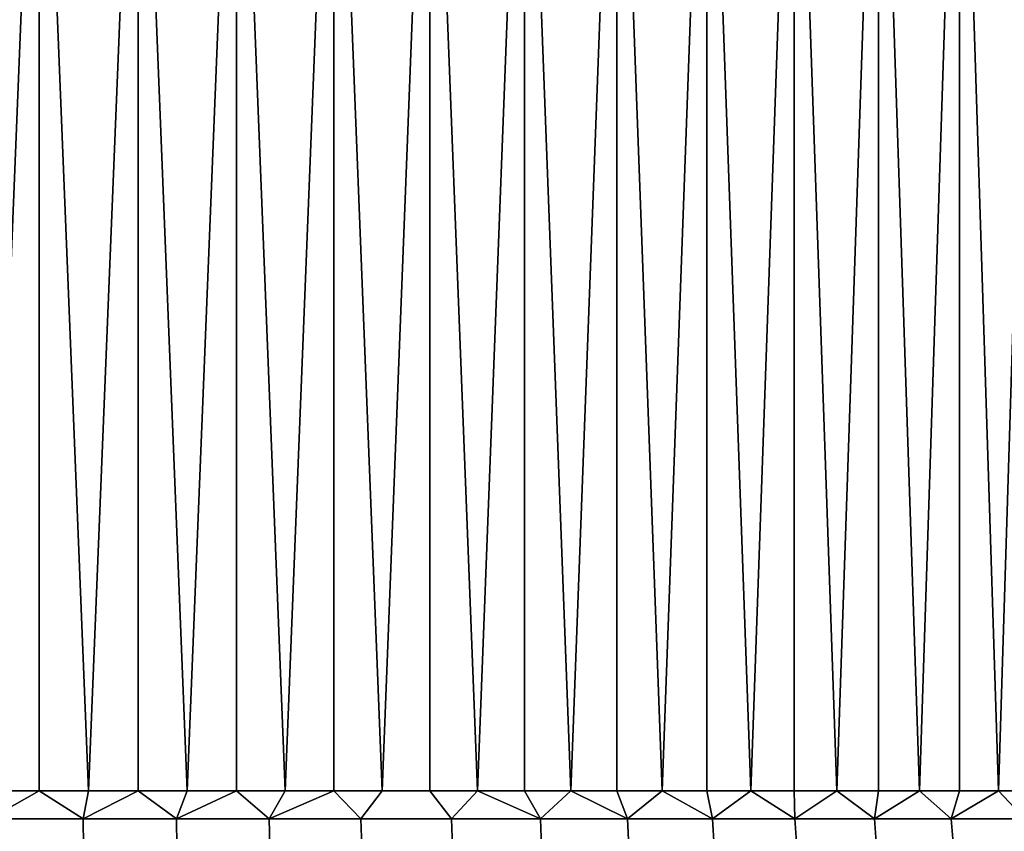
# Model space of a CAD drawing. Header units: metres. Extents: x -109 to 109, y -100 to 58.
# Tile 51 of 256: x -76.31 to -70.21, y 3.15 to 8.18. Entities that reach past the tile are written whole.
import ezdxf

# ---------------------------------------------------------------- set-up
doc = ezdxf.new("R2010")
doc.units = ezdxf.units.M
doc.layers.add('solid_21_062_100_XXX', color=7, linetype='CONTINUOUS')

msp = doc.modelspace()

# ---------------------------------------------------------------- linework, layer by layer
at = {"layer": 'solid_21_062_100_XXX'}
for points in [[(-76.5, 3.400415, 9.9775), (-76.192741, 3.400415, 9.972768), (-76.192734, 11, 9.972766), (-76.807266, 11, 9.972766)], [(-76.5, 3.400415, -9.9775), (-76.807259, 3.400415, -9.972768), (-76.807266, 11, -9.972766), (-76.192734, 11, -9.972766)], [(-76.192741, 3.400415, -9.972768), (-76.5, 3.400415, -9.9775), (-76.192734, 11, -9.972766)], [(-76.192741, 3.400415, 9.972768), (-75.885773, 3.400415, 9.958576), (-76.192734, 11, 9.972766)], [(-75.885773, 3.400415, -9.958576), (-76.192741, 3.400415, -9.972768), (-76.192734, 11, -9.972766), (-75.579369, 11, -9.934935)], [(-75.885773, 3.400415, 9.958576), (-75.579391, 3.400415, 9.934937), (-75.579369, 11, 9.934935), (-76.192734, 11, 9.972766)], [(-75.579391, 3.400415, -9.934937), (-75.885773, 3.400415, -9.958576), (-75.579369, 11, -9.934935)], [(-75.579391, 3.400415, 9.934937), (-75.27388, 3.400415, 9.901875), (-75.579369, 11, 9.934935)], [(-75.27388, 3.400415, -9.901875), (-75.579391, 3.400415, -9.934937), (-75.579369, 11, -9.934935), (-74.969521, 11, -9.859419)], [(-75.27388, 3.400415, 9.901875), (-74.969536, 3.400415, 9.859421), (-74.969521, 11, 9.859419), (-75.579369, 11, 9.934935)], [(-74.969536, 3.400415, -9.859421), (-75.27388, 3.400415, -9.901875), (-74.969521, 11, -9.859419)], [(-74.969536, 3.400415, 9.859421), (-74.666641, 3.400415, 9.807614), (-74.969521, 11, 9.859419)], [(-74.666641, 3.400415, -9.807614), (-74.969536, 3.400415, -9.859421), (-74.969521, 11, -9.859419), (-74.365501, 11, -9.746508)], [(-74.666641, 3.400415, 9.807614), (-74.365486, 3.400415, 9.746504), (-74.365501, 11, 9.746508), (-74.969521, 11, 9.859419)], [(-74.365486, 3.400415, -9.746504), (-74.666641, 3.400415, -9.807614), (-74.365501, 11, -9.746508)], [(-74.066353, 3.400415, 9.676149), (-73.769531, 3.400415, 9.596616), (-73.769547, 11, 9.59662), (-74.365501, 11, 9.746508)], [(-74.365486, 3.400415, 9.746504), (-74.066353, 3.400415, 9.676149), (-74.365501, 11, 9.746508)], [(-74.066353, 3.400415, -9.676149), (-74.365486, 3.400415, -9.746504), (-74.365501, 11, -9.746508), (-73.769547, 11, -9.59662)], [(-73.769531, 3.400415, -9.596616), (-74.066353, 3.400415, -9.676149), (-73.769547, 11, -9.59662)], [(-73.475296, 3.400415, 9.507978), (-73.183929, 3.400415, 9.410323), (-73.183937, 11, 9.410323), (-73.769547, 11, 9.59662)], [(-73.769531, 3.400415, 9.596616), (-73.475296, 3.400415, 9.507978), (-73.769547, 11, 9.59662)], [(-73.475296, 3.400415, -9.507978), (-73.769531, 3.400415, -9.596616), (-73.769547, 11, -9.59662), (-73.183937, 11, -9.410323)], [(-73.183929, 3.400415, -9.410323), (-73.475296, 3.400415, -9.507978), (-73.183937, 11, -9.410323)], [(-72.895714, 3.400415, 9.303741), (-72.610909, 3.400415, 9.188334), (-72.610901, 11, 9.188327), (-73.183937, 11, 9.410323)], [(-73.183929, 3.400415, 9.410323), (-72.895714, 3.400415, 9.303741), (-73.183937, 11, 9.410323)], [(-72.895714, 3.400415, -9.303741), (-73.183929, 3.400415, -9.410323), (-73.183937, 11, -9.410323), (-72.610901, 11, -9.188327)], [(-72.610909, 3.400415, -9.188334), (-72.895714, 3.400415, -9.303741), (-72.610901, 11, -9.188327)], [(-72.610909, 3.400415, 9.188334), (-72.329803, 3.400415, 9.064212), (-72.610901, 11, 9.188327)], [(-72.329803, 3.400415, -9.064212), (-72.610909, 3.400415, -9.188334), (-72.610901, 11, -9.188327), (-72.052628, 11, -8.931481)], [(-72.329803, 3.400415, 9.064212), (-72.052643, 3.400415, 8.931492), (-72.052628, 11, 8.931481), (-72.610901, 11, 9.188327)], [(-72.052643, 3.400415, -8.931492), (-72.329803, 3.400415, -9.064212), (-72.052628, 11, -8.931481)], [(-72.052643, 3.400415, 8.931492), (-71.779709, 3.400415, 8.790299), (-72.052628, 11, 8.931481)], [(-71.779709, 3.400415, -8.790299), (-72.052643, 3.400415, -8.931492), (-72.052628, 11, -8.931481), (-71.511253, 11, -8.640768)], [(-71.779709, 3.400415, 8.790299), (-71.511253, 3.400415, 8.640768), (-71.511253, 11, 8.640768), (-72.052628, 11, 8.931481)], [(-71.511253, 3.400415, -8.640768), (-71.779709, 3.400415, -8.790299), (-71.511253, 11, -8.640768)], [(-71.24752, 3.400415, 8.483042), (-70.988777, 3.400415, 8.317267), (-70.9888, 11, 8.31728), (-71.511253, 11, 8.640768)], [(-71.511253, 3.400415, 8.640768), (-71.24752, 3.400415, 8.483042), (-71.511253, 11, 8.640768)], [(-71.24752, 3.400415, -8.483042), (-71.511253, 3.400415, -8.640768), (-71.511253, 11, -8.640768), (-70.9888, 11, -8.31728)], [(-70.988777, 3.400415, -8.317267), (-71.24752, 3.400415, -8.483042), (-70.9888, 11, -8.31728)], [(-70.73526, 3.400415, 8.143604), (-70.487213, 3.400415, 7.962217), (-70.487228, 11, 7.962225), (-70.9888, 11, 8.31728)], [(-70.988777, 3.400415, 8.317267), (-70.73526, 3.400415, 8.143604), (-70.9888, 11, 8.31728)], [(-70.73526, 3.400415, -8.143604), (-70.988777, 3.400415, -8.317267), (-70.9888, 11, -8.31728), (-70.487228, 11, -7.962225)], [(-70.487213, 3.400415, -7.962217), (-70.73526, 3.400415, -8.143604), (-70.487228, 11, -7.962225)], [(-70.244865, 3.400415, 7.773276), (-70.008453, 3.400415, 7.576962), (-70.008453, 11, 7.576959), (-70.487228, 11, 7.962225)], [(-70.487213, 3.400415, 7.962217), (-70.244865, 3.400415, 7.773276), (-70.487228, 11, 7.962225)], [(-70.244865, 3.400415, -7.773276), (-70.487213, 3.400415, -7.962217), (-70.487228, 11, -7.962225), (-70.008453, 11, -7.576959)], [(-70.008453, 3.400415, -7.576962), (-70.244865, 3.400415, -7.773276), (-70.008453, 11, -7.576959)], [(-76.5, 3.226104, 9.98511), (-75.919418, 3.226104, 9.968218), (-76.192741, 3.400415, 9.972768), (-76.5, 3.400415, 9.9775)], [(-76.5, 3.226104, -9.98511), (-76.5, 3.400415, -9.9775), (-76.192741, 3.400415, -9.972768)], [(-76.5, 3.226104, -9.98511), (-76.192741, 3.400415, -9.972768), (-75.919418, 3.226104, -9.968218)], [(-75.919418, 3.226104, 9.968218), (-75.885773, 3.400415, 9.958576), (-76.192741, 3.400415, 9.972768)], [(-75.919418, 3.226104, -9.968218), (-76.192741, 3.400415, -9.972768), (-75.885773, 3.400415, -9.958576)], [(-75.919418, 3.226104, 9.968218), (-75.340797, 3.226104, 9.917595), (-75.579391, 3.400415, 9.934937), (-75.885773, 3.400415, 9.958576)], [(-75.919418, 3.226104, -9.968218), (-75.885773, 3.400415, -9.958576), (-75.579391, 3.400415, -9.934937)], [(-75.919418, 3.226104, -9.968218), (-75.579391, 3.400415, -9.934937), (-75.340797, 3.226104, -9.917595)], [(-75.340797, 3.226104, 9.917595), (-75.27388, 3.400415, 9.901875), (-75.579391, 3.400415, 9.934937)], [(-75.340797, 3.226104, -9.917595), (-75.579391, 3.400415, -9.934937), (-75.27388, 3.400415, -9.901875)], [(-75.340797, 3.226104, 9.917595), (-74.766106, 3.226104, 9.833414), (-74.969536, 3.400415, 9.859421), (-75.27388, 3.400415, 9.901875)], [(-75.340797, 3.226104, -9.917595), (-75.27388, 3.400415, -9.901875), (-74.969536, 3.400415, -9.859421)], [(-75.340797, 3.226104, -9.917595), (-74.969536, 3.400415, -9.859421), (-74.766106, 3.226104, -9.833414)], [(-74.766106, 3.226104, 9.833414), (-74.666641, 3.400415, 9.807614), (-74.969536, 3.400415, 9.859421)], [(-74.766106, 3.226104, -9.833414), (-74.969536, 3.400415, -9.859421), (-74.666641, 3.400415, -9.807614)], [(-74.766106, 3.226104, 9.833414), (-74.197273, 3.226104, 9.715961), (-74.365486, 3.400415, 9.746504), (-74.666641, 3.400415, 9.807614)], [(-74.766106, 3.226104, -9.833414), (-74.666641, 3.400415, -9.807614), (-74.365486, 3.400415, -9.746504)], [(-74.766106, 3.226104, -9.833414), (-74.365486, 3.400415, -9.746504), (-74.197273, 3.226104, -9.715961)], [(-74.197273, 3.226104, 9.715961), (-74.066353, 3.400415, 9.676149), (-74.365486, 3.400415, 9.746504)], [(-74.197273, 3.226104, -9.715961), (-74.365486, 3.400415, -9.746504), (-74.066353, 3.400415, -9.676149)], [(-74.197273, 3.226104, 9.715961), (-73.636238, 3.226104, 9.565631), (-73.769531, 3.400415, 9.596616), (-74.066353, 3.400415, 9.676149)], [(-73.636238, 3.226104, -9.565631), (-74.197273, 3.226104, -9.715961), (-74.066353, 3.400415, -9.676149), (-73.769531, 3.400415, -9.596616)], [(-73.636238, 3.226104, 9.565631), (-73.475296, 3.400415, 9.507978), (-73.769531, 3.400415, 9.596616)], [(-73.636238, 3.226104, -9.565631), (-73.769531, 3.400415, -9.596616), (-73.475296, 3.400415, -9.507978)], [(-73.084892, 3.226104, 9.382935), (-73.475296, 3.400415, 9.507978), (-73.636238, 3.226104, 9.565631)], [(-73.084892, 3.226104, -9.382935), (-73.636238, 3.226104, -9.565631), (-73.475296, 3.400415, -9.507978), (-73.183929, 3.400415, -9.410323)], [(-73.084892, 3.226104, 9.382935), (-73.183929, 3.400415, 9.410323), (-73.475296, 3.400415, 9.507978)], [(-73.084892, 3.226104, 9.382935), (-72.895714, 3.400415, 9.303741), (-73.183929, 3.400415, 9.410323)], [(-73.084892, 3.226104, -9.382935), (-73.183929, 3.400415, -9.410323), (-72.895714, 3.400415, -9.303741)], [(-72.545097, 3.226104, 9.168489), (-72.895714, 3.400415, 9.303741), (-73.084892, 3.226104, 9.382935)], [(-72.545097, 3.226104, -9.168489), (-73.084892, 3.226104, -9.382935), (-72.895714, 3.400415, -9.303741), (-72.610909, 3.400415, -9.188334)], [(-72.545097, 3.226104, 9.168489), (-72.610909, 3.400415, 9.188334), (-72.895714, 3.400415, 9.303741)], [(-72.545097, 3.226104, 9.168489), (-72.329803, 3.400415, 9.064212), (-72.610909, 3.400415, 9.188334)], [(-72.545097, 3.226104, -9.168489), (-72.610909, 3.400415, -9.188334), (-72.329803, 3.400415, -9.064212)], [(-72.018692, 3.226104, 8.92302), (-72.329803, 3.400415, 9.064212), (-72.545097, 3.226104, 9.168489)], [(-72.018692, 3.226104, -8.92302), (-72.545097, 3.226104, -9.168489), (-72.329803, 3.400415, -9.064212), (-72.052643, 3.400415, -8.931492)], [(-72.018692, 3.226104, 8.92302), (-72.052643, 3.400415, 8.931492), (-72.329803, 3.400415, 9.064212)], [(-72.018692, 3.226104, 8.92302), (-71.779709, 3.400415, 8.790299), (-72.052643, 3.400415, 8.931492)], [(-72.018692, 3.226104, -8.92302), (-72.052643, 3.400415, -8.931492), (-71.779709, 3.400415, -8.790299)], [(-71.507446, 3.226104, 8.64736), (-71.779709, 3.400415, 8.790299), (-72.018692, 3.226104, 8.92302)], [(-71.507446, 3.226104, -8.64736), (-72.018692, 3.226104, -8.92302), (-71.779709, 3.400415, -8.790299), (-71.511253, 3.400415, -8.640768)], [(-71.507446, 3.226104, 8.64736), (-71.511253, 3.400415, 8.640768), (-71.779709, 3.400415, 8.790299)], [(-71.507446, 3.226104, 8.64736), (-71.013092, 3.226104, 8.342438), (-71.24752, 3.400415, 8.483042), (-71.511253, 3.400415, 8.640768)], [(-71.507446, 3.226104, -8.64736), (-71.511253, 3.400415, -8.640768), (-71.24752, 3.400415, -8.483042)], [(-71.507446, 3.226104, -8.64736), (-71.24752, 3.400415, -8.483042), (-71.013092, 3.226104, -8.342438)], [(-71.013092, 3.226104, 8.342438), (-70.988777, 3.400415, 8.317267), (-71.24752, 3.400415, 8.483042)], [(-71.013092, 3.226104, -8.342438), (-71.24752, 3.400415, -8.483042), (-70.988777, 3.400415, -8.317267)], [(-71.013092, 3.226104, 8.342438), (-70.537308, 3.226104, 8.009289), (-70.73526, 3.400415, 8.143604), (-70.988777, 3.400415, 8.317267)], [(-71.013092, 3.226104, -8.342438), (-70.988777, 3.400415, -8.317267), (-70.73526, 3.400415, -8.143604)], [(-71.013092, 3.226104, -8.342438), (-70.73526, 3.400415, -8.143604), (-70.537308, 3.226104, -8.009289)], [(-70.537308, 3.226104, 8.009289), (-70.487213, 3.400415, 7.962217), (-70.73526, 3.400415, 8.143604)], [(-70.537308, 3.226104, -8.009289), (-70.73526, 3.400415, -8.143604), (-70.487213, 3.400415, -7.962217)], [(-70.537308, 3.226104, 8.009289), (-70.081696, 3.226104, 7.649038), (-70.244865, 3.400415, 7.773276), (-70.487213, 3.400415, 7.962217)], [(-70.537308, 3.226104, -8.009289), (-70.487213, 3.400415, -7.962217), (-70.244865, 3.400415, -7.773276)], [(-70.537308, 3.226104, -8.009289), (-70.244865, 3.400415, -7.773276), (-70.081696, 3.226104, -7.649038)], [(-70.081696, 3.226104, 7.649038), (-70.008453, 3.400415, 7.576962), (-70.244865, 3.400415, 7.773276)], [(-70.081696, 3.226104, -7.649038), (-70.244865, 3.400415, -7.773276), (-70.008453, 3.400415, -7.576962)], [(-75.919418, 3.226104, 9.968218), (-76.5, 3.226104, 9.98511), (-76.5, 3.052947, 10.007915), (-75.918091, 3.052947, 9.990983)], [(-76.5, 3.226104, -9.98511), (-75.919418, 3.226104, -9.968218), (-75.918091, 3.052947, -9.990983), (-76.5, 3.052947, -10.007915)], [(-75.340797, 3.226104, 9.917595), (-75.919418, 3.226104, 9.968218), (-75.918091, 3.052947, 9.990983), (-75.33815, 3.052947, 9.940245)], [(-75.919418, 3.226104, -9.968218), (-75.340797, 3.226104, -9.917595), (-75.33815, 3.052947, -9.940245), (-75.918091, 3.052947, -9.990983)], [(-74.766106, 3.226104, 9.833414), (-75.340797, 3.226104, 9.917595), (-75.33815, 3.052947, 9.940245), (-74.762146, 3.052947, 9.855872)], [(-75.340797, 3.226104, -9.917595), (-74.766106, 3.226104, -9.833414), (-74.762146, 3.052947, -9.855872), (-75.33815, 3.052947, -9.940245)], [(-74.197273, 3.226104, 9.715961), (-74.766106, 3.226104, 9.833414), (-74.762146, 3.052947, 9.855872), (-74.192017, 3.052947, 9.738151)], [(-74.766106, 3.226104, -9.833414), (-74.197273, 3.226104, -9.715961), (-74.192017, 3.052947, -9.738151), (-74.762146, 3.052947, -9.855872)], [(-73.636238, 3.226104, 9.565631), (-74.197273, 3.226104, 9.715961), (-74.192017, 3.052947, 9.738151), (-73.6297, 3.052947, 9.587478)], [(-74.197273, 3.226104, -9.715961), (-73.636238, 3.226104, -9.565631), (-73.6297, 3.052947, -9.587478), (-74.192017, 3.052947, -9.738151)], [(-73.084892, 3.226104, 9.382935), (-73.636238, 3.226104, 9.565631), (-73.6297, 3.052947, 9.587478), (-73.077095, 3.052947, 9.404364)], [(-73.636238, 3.226104, -9.565631), (-73.084892, 3.226104, -9.382935), (-73.077095, 3.052947, -9.404364), (-73.6297, 3.052947, -9.587478)], [(-72.545097, 3.226104, 9.168489), (-73.084892, 3.226104, 9.382935), (-73.077095, 3.052947, 9.404364), (-72.536064, 3.052947, 9.189428)], [(-73.084892, 3.226104, -9.382935), (-72.545097, 3.226104, -9.168489), (-72.536064, 3.052947, -9.189428), (-73.077095, 3.052947, -9.404364)], [(-72.018692, 3.226104, 8.92302), (-72.545097, 3.226104, 9.168489), (-72.536064, 3.052947, 9.189428), (-72.008453, 3.052947, 8.943399)], [(-72.545097, 3.226104, -9.168489), (-72.018692, 3.226104, -8.92302), (-72.008453, 3.052947, -8.943399), (-72.536064, 3.052947, -9.189428)], [(-71.507446, 3.226104, 8.64736), (-72.018692, 3.226104, 8.92302), (-72.008453, 3.052947, 8.943399), (-71.49604, 3.052947, 8.667109)], [(-72.018692, 3.226104, -8.92302), (-71.507446, 3.226104, -8.64736), (-71.49604, 3.052947, -8.667109), (-72.008453, 3.052947, -8.943399)], [(-71.013092, 3.226104, 8.342438), (-71.507446, 3.226104, 8.64736), (-71.49604, 3.052947, 8.667109), (-71.000565, 3.052947, 8.361491)], [(-71.507446, 3.226104, -8.64736), (-71.013092, 3.226104, -8.342438), (-71.000565, 3.052947, -8.361491), (-71.49604, 3.052947, -8.667109)], [(-70.537308, 3.226104, 8.009289), (-71.013092, 3.226104, 8.342438), (-71.000565, 3.052947, 8.361491), (-70.523689, 3.052947, 8.02758)], [(-71.013092, 3.226104, -8.342438), (-70.537308, 3.226104, -8.009289), (-70.523689, 3.052947, -8.02758), (-71.000565, 3.052947, -8.361491)], [(-70.081696, 3.226104, 7.649038), (-70.537308, 3.226104, 8.009289), (-70.523689, 3.052947, 8.02758), (-70.067039, 3.052947, 7.666508)], [(-70.537308, 3.226104, -8.009289), (-70.081696, 3.226104, -7.649038), (-70.067039, 3.052947, -7.666508), (-70.523689, 3.052947, -8.02758)]]:
    msp.add_3dface(points, dxfattribs=at)

doc.saveas('drawing.dxf')
